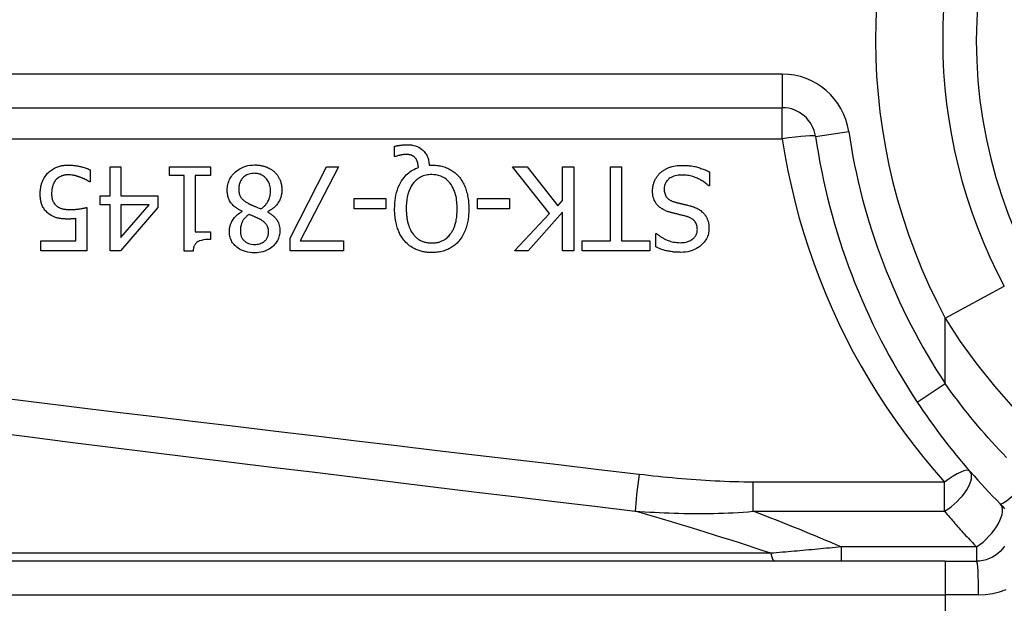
# Model space of a CAD drawing. Header units: inches. Extents: x 2.3 to 72.2, y 3.3 to 39.4.
# Tile 9 of 76: x 2.834 to 3.411, y 11.485 to 11.827. Entities that reach past the tile are written whole.
import ezdxf

# ---------------------------------------------------------------- set-up
doc = ezdxf.new("R2010")
doc.units = ezdxf.units.IN
doc.header["$MEASUREMENT"] = 0
doc.layers.add('Visible Edges(ANSI)', color=7, linetype='Continuous', lineweight=25)
doc.layers.add('Visible Tangent Edges(ANSI)', color=7, linetype='Continuous', lineweight=25)

msp = doc.modelspace()

# ---------------------------------------------------------------- linework, layer by layer
at = {"layer": 'Visible Edges(ANSI)'}
for p, q in [((2.62896, 11.77576), (3.28094, 11.77576)), ((3.05341, 11.74719), (3.05341, 11.75313)), ((3.05428, 11.74719), (3.05341, 11.74719)), ((2.88663, 11.74108), (2.89297, 11.74108)), ((2.88663, 11.72417), (2.88663, 11.74108)), ((2.89297, 11.74108), (2.89297, 11.72417)), ((2.92148, 11.73606), (2.92148, 11.74108)), ((2.92148, 11.74108), (2.94549, 11.74108)), ((2.94549, 11.74108), (2.94549, 11.73606)), ((2.99231, 11.69925), (3.01361, 11.74108)), ((3.02062, 11.74108), (2.99813, 11.69765)), ((3.01361, 11.74108), (3.02062, 11.74108)), ((3.07382, 11.74212), (3.07534, 11.74212)), ((3.14433, 11.71385), (3.12276, 11.74108)), ((3.12276, 11.74108), (3.13125, 11.74108)), ((3.13125, 11.74108), (3.14924, 11.71819)), ((3.15211, 11.74108), (3.15865, 11.74108)), ((3.15211, 11.72142), (3.15211, 11.74108)), ((3.15865, 11.74108), (3.15865, 11.69187)), ((3.18015, 11.69769), (3.18015, 11.74108)), ((3.18015, 11.74108), (3.18669, 11.74108)), ((3.18669, 11.74108), (3.18669, 11.69769)), ((2.87498, 11.73933), (2.87498, 11.73235)), ((2.93021, 11.73606), (2.92148, 11.73606)), ((2.93021, 11.69171), (2.93021, 11.73606)), ((2.93656, 11.73606), (2.93656, 11.70308)), ((2.94549, 11.73606), (2.93656, 11.73606)), ((3.23829, 11.73813), (3.23829, 11.72992)), ((2.87498, 11.73235), (2.8745, 11.73235)), ((3.23829, 11.72992), (3.23781, 11.72992)), ((2.88076, 11.71887), (2.88076, 11.72417)), ((2.88076, 11.72417), (2.88663, 11.72417)), ((2.89297, 11.72417), (2.9147, 11.72417)), ((2.9147, 11.72417), (2.9147, 11.71724)), ((2.88663, 11.71887), (2.88076, 11.71887)), ((2.88663, 11.69187), (2.88663, 11.71887)), ((2.89297, 11.71887), (2.89297, 11.69965)), ((2.89297, 11.69965), (2.90952, 11.71887)), ((2.90952, 11.71887), (2.89297, 11.71887)), ((3.02976, 11.71656), (3.02976, 11.72254)), ((3.02976, 11.72254), (3.04838, 11.72254)), ((3.04838, 11.72254), (3.04838, 11.71656)), ((3.10222, 11.71656), (3.10222, 11.72254)), ((3.10222, 11.72254), (3.12084, 11.72254)), ((3.12084, 11.72254), (3.12084, 11.71656)), ((3.14924, 11.71819), (3.15211, 11.72142)), ((2.87295, 11.71724), (2.87295, 11.69187)), ((2.9147, 11.71724), (2.89269, 11.69187)), ((2.96411, 11.71488), (2.96411, 11.71508)), ((2.97911, 11.7148), (2.97911, 11.7146)), ((3.04838, 11.71656), (3.02976, 11.71656)), ((3.12084, 11.71656), (3.10222, 11.71656)), ((3.12395, 11.69187), (3.14433, 11.71385)), ((3.15211, 11.71448), (3.13193, 11.69187)), ((3.15211, 11.69187), (3.15211, 11.71448)), ((2.86661, 11.69765), (2.86661, 11.71077)), ((2.93656, 11.70308), (2.94549, 11.70308)), ((2.94549, 11.70308), (2.94549, 11.69857)), ((3.20675, 11.69418), (3.20675, 11.702)), ((3.20675, 11.702), (3.20723, 11.702)), ((2.84595, 11.69187), (2.84595, 11.69765)), ((2.84595, 11.69765), (2.86661, 11.69765)), ((2.99231, 11.69187), (2.99231, 11.69925)), ((2.99813, 11.69765), (3.02354, 11.69765)), ((3.02354, 11.69765), (3.02354, 11.69187)), ((3.16364, 11.69187), (3.16364, 11.69769)), ((3.16364, 11.69769), (3.18015, 11.69769)), ((3.18669, 11.69769), (3.2032, 11.69769)), ((3.2032, 11.69769), (3.2032, 11.69187)), ((2.87295, 11.69187), (2.84595, 11.69187)), ((2.89269, 11.69187), (2.88663, 11.69187)), ((2.93532, 11.69171), (2.93021, 11.69171)), ((3.02354, 11.69187), (2.99231, 11.69187)), ((3.13193, 11.69187), (3.12395, 11.69187)), ((3.15865, 11.69187), (3.15211, 11.69187)), ((3.2032, 11.69187), (3.16364, 11.69187)), ((3.37645, 11.51), (2.72738, 11.51)), ((3.37645, 11.51), (3.39488, 11.51))]:
    msp.add_line(p, q, dxfattribs=at)
at = {"layer": 'Visible Edges(ANSI)', "flags": 128}
for points in [[(3.05341, 11.75313), (3.0538, 11.75322), (3.0542, 11.75331), (3.05458, 11.75339), (3.05496, 11.75346), (3.05533, 11.75353), (3.05569, 11.75359), (3.05604, 11.75365), (3.05637, 11.7537), (3.0567, 11.75375), (3.05701, 11.75379), (3.0573, 11.75382), (3.05759, 11.75386), (3.05788, 11.75389), (3.05817, 11.75391), (3.05845, 11.75394), (3.05874, 11.75396), (3.05903, 11.75398), (3.05932, 11.754), (3.05961, 11.75401), (3.0599, 11.75402), (3.06019, 11.75403), (3.06048, 11.75404), (3.06077, 11.75404), (3.06106, 11.75404)], [(3.06106, 11.75404), (3.06223, 11.75401), (3.06339, 11.7539), (3.06454, 11.7537), (3.06566, 11.75341), (3.06676, 11.75302), (3.06776, 11.75255), (3.06863, 11.75204), (3.06937, 11.75152), (3.06999, 11.75101), (3.0705, 11.75053), (3.07095, 11.75005), (3.07137, 11.74954), (3.07175, 11.74901), (3.07209, 11.74845), (3.07241, 11.74788), (3.07269, 11.74728), (3.07294, 11.74666), (3.07315, 11.74604), (3.07333, 11.7454), (3.07349, 11.74475), (3.07361, 11.7441), (3.07371, 11.74344), (3.07378, 11.74278), (3.07382, 11.74212)], [(3.05999, 11.74834), (3.05982, 11.74834), (3.05965, 11.74834), (3.05948, 11.74833), (3.05931, 11.74832), (3.05913, 11.7483), (3.05896, 11.74829), (3.05879, 11.74827), (3.05861, 11.74825), (3.05844, 11.74822), (3.05827, 11.7482), (3.05809, 11.74817), (3.05792, 11.74814), (3.05775, 11.74811), (3.05758, 11.74807), (3.05741, 11.74804), (3.05724, 11.74801), (3.05708, 11.74797), (3.05691, 11.74793), (3.05669, 11.74788), (3.05632, 11.74779), (3.05583, 11.74767), (3.05529, 11.74752), (3.05476, 11.74736), (3.05428, 11.74719)], [(3.06565, 11.74635), (3.06549, 11.74652), (3.06533, 11.74668), (3.06517, 11.74684), (3.06499, 11.74698), (3.06481, 11.74712), (3.06463, 11.74726), (3.06444, 11.74738), (3.06425, 11.7475), (3.06404, 11.74761), (3.06384, 11.74771), (3.06362, 11.7478), (3.0634, 11.74789), (3.06317, 11.74797), (3.06293, 11.74804), (3.06267, 11.7481), (3.06239, 11.74816), (3.0621, 11.7482), (3.0618, 11.74824), (3.0615, 11.74828), (3.0612, 11.7483), (3.06089, 11.74832), (3.06059, 11.74833), (3.06028, 11.74834), (3.05999, 11.74834)], [(2.85002, 11.7373), (2.85053, 11.73782), (2.85108, 11.73832), (2.85164, 11.73878), (2.85223, 11.73922), (2.85284, 11.73962), (2.85348, 11.74), (2.85413, 11.74034), (2.85479, 11.74066), (2.85543, 11.74092), (2.85602, 11.74115), (2.85659, 11.74133), (2.8571, 11.74149), (2.85758, 11.74161), (2.858, 11.74171), (2.85841, 11.74179), (2.85881, 11.74186), (2.85922, 11.74192), (2.85963, 11.74198), (2.86004, 11.74202), (2.86045, 11.74206), (2.86086, 11.74209), (2.86127, 11.74211), (2.86169, 11.74212), (2.8621, 11.74212)], [(2.8621, 11.74212), (2.86262, 11.74212), (2.86315, 11.7421), (2.86367, 11.74208), (2.86419, 11.74205), (2.86471, 11.74201), (2.86523, 11.74196), (2.86574, 11.74191), (2.86626, 11.74184), (2.86678, 11.74177), (2.86729, 11.74169), (2.8678, 11.7416), (2.86832, 11.7415), (2.86883, 11.74139), (2.86934, 11.74127), (2.86987, 11.74114), (2.87042, 11.741), (2.87097, 11.74085), (2.87154, 11.74068), (2.87211, 11.74049), (2.87268, 11.7403), (2.87326, 11.74008), (2.87384, 11.73985), (2.87441, 11.7396), (2.87498, 11.73933)], [(2.95538, 11.72736), (2.9554, 11.72823), (2.95547, 11.72909), (2.95558, 11.72993), (2.95575, 11.73077), (2.95596, 11.7316), (2.95623, 11.73242), (2.95655, 11.73322), (2.95693, 11.734), (2.95735, 11.73475), (2.95781, 11.73547), (2.95832, 11.73616), (2.95888, 11.73682), (2.95947, 11.73745), (2.96014, 11.7381), (2.96091, 11.73875), (2.96179, 11.7394), (2.96277, 11.74002), (2.96385, 11.7406), (2.96504, 11.7411), (2.96627, 11.74151), (2.96753, 11.74182), (2.96882, 11.74204), (2.97011, 11.74216), (2.97141, 11.7422)], [(2.97141, 11.7422), (2.97185, 11.7422), (2.97229, 11.74218), (2.97273, 11.74216), (2.97317, 11.74213), (2.9736, 11.7421), (2.97404, 11.74205), (2.97447, 11.74199), (2.9749, 11.74193), (2.97534, 11.74185), (2.97576, 11.74177), (2.97619, 11.74167), (2.97661, 11.74157), (2.97704, 11.74145), (2.97746, 11.74132), (2.97787, 11.74118), (2.9783, 11.74103), (2.97879, 11.74083), (2.97936, 11.74058), (2.97998, 11.74028), (2.98065, 11.73991), (2.98133, 11.73948), (2.98199, 11.73902), (2.98262, 11.73851), (2.98322, 11.73797)], [(3.06752, 11.74072), (3.0675, 11.74093), (3.06748, 11.74114), (3.06746, 11.74134), (3.06743, 11.74155), (3.0674, 11.74175), (3.06737, 11.74196), (3.06734, 11.74216), (3.0673, 11.74237), (3.06726, 11.74257), (3.06722, 11.74278), (3.06718, 11.74298), (3.06713, 11.74318), (3.06708, 11.74338), (3.06702, 11.74358), (3.06696, 11.74378), (3.0669, 11.74398), (3.06683, 11.74419), (3.06674, 11.74445), (3.06662, 11.74474), (3.06648, 11.74507), (3.06631, 11.7454), (3.06611, 11.74573), (3.06589, 11.74605), (3.06565, 11.74635)], [(3.07534, 11.74212), (3.07608, 11.74211), (3.07683, 11.74208), (3.07756, 11.74203), (3.0783, 11.74196), (3.07903, 11.74187), (3.07976, 11.74175), (3.08048, 11.74162), (3.0812, 11.74146), (3.08192, 11.74127), (3.08262, 11.74106), (3.08332, 11.74082), (3.08402, 11.74056), (3.0847, 11.74027), (3.08537, 11.73995), (3.08603, 11.73961), (3.08668, 11.73924), (3.08731, 11.73884), (3.08792, 11.73842), (3.08852, 11.73798), (3.0891, 11.73751), (3.08966, 11.73702), (3.0902, 11.73651), (3.09071, 11.73597), (3.09121, 11.73542)], [(3.2093, 11.73749), (3.2096, 11.73776), (3.2099, 11.73802), (3.21021, 11.73827), (3.21053, 11.73852), (3.21085, 11.73875), (3.21117, 11.73898), (3.2115, 11.7392), (3.21183, 11.73941), (3.21217, 11.73962), (3.21252, 11.73981), (3.21287, 11.74), (3.21322, 11.74018), (3.21358, 11.74035), (3.21394, 11.74052), (3.21431, 11.74067), (3.21469, 11.74082), (3.21513, 11.74098), (3.2157, 11.74117), (3.2164, 11.74136), (3.21724, 11.74154), (3.21822, 11.74171), (3.21936, 11.74184), (3.22067, 11.74193), (3.22214, 11.74196)], [(3.22214, 11.74196), (3.22283, 11.74196), (3.22353, 11.74194), (3.22424, 11.74192), (3.22494, 11.74188), (3.22565, 11.74183), (3.22637, 11.74176), (3.22707, 11.74168), (3.22778, 11.74159), (3.22848, 11.74148), (3.22918, 11.74135), (3.22987, 11.7412), (3.23055, 11.74104), (3.23121, 11.74085), (3.23187, 11.74065), (3.23253, 11.74044), (3.23319, 11.74022), (3.23384, 11.73999), (3.23448, 11.73975), (3.23513, 11.73951), (3.23577, 11.73925), (3.23641, 11.73899), (3.23704, 11.73871), (3.23767, 11.73843), (3.23829, 11.73813)], [(2.84567, 11.72545), (2.84567, 11.72594), (2.84569, 11.72643), (2.84572, 11.72691), (2.84576, 11.7274), (2.84581, 11.72788), (2.84587, 11.72836), (2.84595, 11.72884), (2.84604, 11.72932), (2.84614, 11.72979), (2.84625, 11.73026), (2.84638, 11.73073), (2.84652, 11.7312), (2.84667, 11.73166), (2.84684, 11.73212), (2.84703, 11.7326), (2.84724, 11.73309), (2.84748, 11.73359), (2.84774, 11.73411), (2.84804, 11.73463), (2.84836, 11.73516), (2.84872, 11.7357), (2.84912, 11.73623), (2.84955, 11.73677), (2.85002, 11.7373)], [(2.86198, 11.73642), (2.86174, 11.73642), (2.8615, 11.73641), (2.86126, 11.73639), (2.86102, 11.73638), (2.86078, 11.73635), (2.86055, 11.73632), (2.86031, 11.73629), (2.86008, 11.73625), (2.85984, 11.7362), (2.85961, 11.73615), (2.85938, 11.7361), (2.85915, 11.73604), (2.85892, 11.73597), (2.85869, 11.7359), (2.85846, 11.73583), (2.85823, 11.73575), (2.858, 11.73566), (2.85768, 11.73552), (2.85727, 11.73532), (2.8568, 11.73506), (2.85629, 11.73472), (2.85579, 11.73432), (2.85532, 11.73389), (2.85488, 11.73343)], [(2.8692, 11.73498), (2.869, 11.73505), (2.86879, 11.73512), (2.86859, 11.73519), (2.86838, 11.73526), (2.86817, 11.73532), (2.86797, 11.73539), (2.86776, 11.73545), (2.86755, 11.73552), (2.86734, 11.73558), (2.86713, 11.73564), (2.86692, 11.7357), (2.86671, 11.73576), (2.8665, 11.73582), (2.86629, 11.73587), (2.86609, 11.73593), (2.86588, 11.73598), (2.86567, 11.73603), (2.86543, 11.73608), (2.8651, 11.73615), (2.86467, 11.73623), (2.86414, 11.7363), (2.86352, 11.73636), (2.8628, 11.7364), (2.86198, 11.73642)], [(2.8745, 11.73235), (2.87439, 11.73243), (2.87428, 11.73251), (2.87415, 11.73259), (2.87401, 11.73268), (2.87387, 11.73278), (2.87371, 11.73287), (2.87354, 11.73297), (2.87337, 11.73308), (2.87318, 11.73318), (2.87298, 11.73329), (2.87278, 11.7334), (2.87256, 11.73351), (2.87234, 11.73363), (2.8721, 11.73375), (2.87185, 11.73386), (2.8716, 11.73398), (2.87133, 11.73411), (2.87106, 11.73423), (2.87077, 11.73435), (2.87048, 11.73448), (2.87017, 11.7346), (2.86986, 11.73473), (2.86953, 11.73486), (2.8692, 11.73498)], [(2.97133, 11.7373), (2.97055, 11.73727), (2.96977, 11.7372), (2.96901, 11.73707), (2.96825, 11.73689), (2.96751, 11.73664), (2.96681, 11.73634), (2.96619, 11.73599), (2.96564, 11.73563), (2.96515, 11.73524), (2.96473, 11.73486), (2.96435, 11.73447), (2.96401, 11.73406), (2.9637, 11.73363), (2.96341, 11.73318), (2.96316, 11.73271), (2.96293, 11.73222), (2.96274, 11.73172), (2.96257, 11.7312), (2.96244, 11.73068), (2.96233, 11.73015), (2.96226, 11.72962), (2.9622, 11.72908), (2.96217, 11.72854), (2.96216, 11.728)], [(2.98078, 11.72701), (2.98076, 11.72779), (2.98069, 11.72858), (2.98058, 11.72935), (2.98041, 11.73011), (2.98019, 11.73086), (2.97991, 11.7316), (2.97958, 11.73229), (2.97922, 11.73292), (2.97883, 11.73349), (2.97843, 11.734), (2.97802, 11.73446), (2.97761, 11.73488), (2.97718, 11.73526), (2.97673, 11.73561), (2.97625, 11.73593), (2.97576, 11.73622), (2.97525, 11.73648), (2.97471, 11.73671), (2.97417, 11.73689), (2.97362, 11.73704), (2.97305, 11.73715), (2.97249, 11.73723), (2.97191, 11.73728), (2.97133, 11.7373)], [(2.98322, 11.73797), (2.98351, 11.73768), (2.9838, 11.73738), (2.98407, 11.73707), (2.98433, 11.73676), (2.98459, 11.73644), (2.98483, 11.73611), (2.98506, 11.73577), (2.98528, 11.73543), (2.98549, 11.73508), (2.98569, 11.73472), (2.98588, 11.73435), (2.98606, 11.73398), (2.98623, 11.7336), (2.9864, 11.73319), (2.98656, 11.73275), (2.98673, 11.73226), (2.98688, 11.73174), (2.98702, 11.73117), (2.98715, 11.73058), (2.98726, 11.72996), (2.98734, 11.72935), (2.9874, 11.72873), (2.98743, 11.72811), (2.98744, 11.72748)], [(3.05357, 11.71652), (3.05359, 11.71812), (3.05368, 11.71973), (3.05383, 11.72134), (3.05404, 11.72294), (3.05434, 11.72453), (3.05471, 11.7261), (3.05517, 11.72764), (3.05572, 11.72914), (3.05634, 11.73054), (3.057, 11.7318), (3.05768, 11.73294), (3.05837, 11.73396), (3.05907, 11.73486), (3.05975, 11.73564), (3.06041, 11.73634), (3.06109, 11.73698), (3.0618, 11.73759), (3.06254, 11.73816), (3.06331, 11.73869), (3.06411, 11.73919), (3.06493, 11.73963), (3.06578, 11.74004), (3.06664, 11.7404), (3.06752, 11.74072)], [(3.0753, 11.73654), (3.07446, 11.73652), (3.07362, 11.73646), (3.0728, 11.73635), (3.07198, 11.7362), (3.07117, 11.73599), (3.07037, 11.73574), (3.06959, 11.73543), (3.06883, 11.73508), (3.06811, 11.73467), (3.06741, 11.73422), (3.06675, 11.73373), (3.06611, 11.73319), (3.0655, 11.73259), (3.06482, 11.73185), (3.06408, 11.73091), (3.06332, 11.72974), (3.06258, 11.72833), (3.06192, 11.72674), (3.0614, 11.72509), (3.061, 11.72341), (3.06072, 11.7217), (3.06053, 11.71998), (3.06042, 11.71825), (3.06038, 11.71652)], [(3.09026, 11.71652), (3.09024, 11.71753), (3.09021, 11.71856), (3.09014, 11.71959), (3.09005, 11.72062), (3.08993, 11.72165), (3.08977, 11.72267), (3.08957, 11.72369), (3.08934, 11.72469), (3.08907, 11.72568), (3.08875, 11.72664), (3.08837, 11.72762), (3.08791, 11.72863), (3.08735, 11.72966), (3.08669, 11.7307), (3.08591, 11.73172), (3.08501, 11.73271), (3.08402, 11.7336), (3.08296, 11.73439), (3.08181, 11.73506), (3.08058, 11.73561), (3.0793, 11.73603), (3.07799, 11.73632), (3.07665, 11.73648), (3.0753, 11.73654)], [(3.09121, 11.73542), (3.09171, 11.73482), (3.09218, 11.73421), (3.09262, 11.73358), (3.09304, 11.73294), (3.09343, 11.73228), (3.0938, 11.7316), (3.09415, 11.73092), (3.09448, 11.73022), (3.09478, 11.72951), (3.09507, 11.72879), (3.09533, 11.72806), (3.09558, 11.7273), (3.09581, 11.72653), (3.09602, 11.72573), (3.09622, 11.72492), (3.09639, 11.72408), (3.09655, 11.72322), (3.09669, 11.72233), (3.0968, 11.72143), (3.0969, 11.72049), (3.09698, 11.71954), (3.09703, 11.71856), (3.09706, 11.71755), (3.09708, 11.71652)], [(3.20483, 11.72705), (3.20484, 11.72754), (3.20487, 11.72802), (3.20491, 11.72851), (3.20497, 11.72899), (3.20504, 11.72947), (3.20513, 11.72994), (3.20524, 11.73041), (3.20536, 11.73088), (3.2055, 11.73135), (3.20565, 11.73181), (3.20582, 11.73227), (3.206, 11.73273), (3.2062, 11.73318), (3.20641, 11.73362), (3.20663, 11.73405), (3.20687, 11.73447), (3.20712, 11.73488), (3.20739, 11.73529), (3.20768, 11.73569), (3.20797, 11.73607), (3.20828, 11.73645), (3.20861, 11.73681), (3.20895, 11.73716), (3.2093, 11.73749)], [(3.22262, 11.7363), (3.22173, 11.73628), (3.22082, 11.73623), (3.21992, 11.73614), (3.21902, 11.736), (3.21814, 11.73581), (3.21728, 11.73556), (3.21648, 11.73526), (3.21578, 11.73493), (3.21518, 11.73459), (3.21467, 11.73424), (3.21423, 11.73389), (3.21386, 11.73354), (3.21351, 11.73318), (3.21319, 11.7328), (3.21289, 11.73239), (3.21262, 11.73197), (3.21239, 11.73152), (3.21219, 11.73106), (3.21202, 11.73058), (3.21188, 11.73009), (3.21178, 11.7296), (3.21171, 11.72909), (3.21167, 11.72859), (3.21165, 11.72808)], [(3.23781, 11.72992), (3.23734, 11.73035), (3.23686, 11.73077), (3.23637, 11.73117), (3.23587, 11.73156), (3.23536, 11.73193), (3.23485, 11.73229), (3.23432, 11.73264), (3.23378, 11.73297), (3.23324, 11.73329), (3.23269, 11.7336), (3.23212, 11.73389), (3.23155, 11.73416), (3.23097, 11.73442), (3.23038, 11.73467), (3.22975, 11.73491), (3.22909, 11.73515), (3.22839, 11.73538), (3.22765, 11.73559), (3.22688, 11.73579), (3.22608, 11.73596), (3.22526, 11.7361), (3.2244, 11.73621), (3.22352, 11.73627), (3.22262, 11.7363)], [(2.85488, 11.73343), (2.85471, 11.73322), (2.85455, 11.73301), (2.85439, 11.73279), (2.85424, 11.73257), (2.8541, 11.73235), (2.85396, 11.73212), (2.85383, 11.73189), (2.8537, 11.73166), (2.85358, 11.73142), (2.85347, 11.73118), (2.85336, 11.73094), (2.85326, 11.7307), (2.85316, 11.73045), (2.85307, 11.7302), (2.85299, 11.72994), (2.85289, 11.72963), (2.8528, 11.72929), (2.85271, 11.72889), (2.85262, 11.72845), (2.85254, 11.72795), (2.85247, 11.7274), (2.85242, 11.7268), (2.85238, 11.72613), (2.85237, 11.72541)], [(2.85073, 11.71357), (2.85023, 11.71396), (2.84975, 11.71439), (2.8493, 11.71483), (2.84887, 11.71529), (2.84847, 11.71578), (2.84809, 11.71629), (2.84774, 11.71681), (2.84741, 11.71736), (2.84712, 11.71791), (2.84687, 11.71845), (2.84666, 11.71897), (2.84648, 11.71948), (2.84632, 11.71999), (2.84619, 11.72048), (2.84608, 11.72097), (2.84599, 11.72146), (2.84591, 11.72195), (2.84584, 11.72245), (2.84578, 11.72295), (2.84574, 11.72345), (2.84571, 11.72395), (2.84569, 11.72445), (2.84567, 11.72495), (2.84567, 11.72545)], [(2.85237, 11.72541), (2.85237, 11.72513), (2.85238, 11.72486), (2.85239, 11.72458), (2.8524, 11.72431), (2.85242, 11.72403), (2.85245, 11.72376), (2.85248, 11.72349), (2.85251, 11.72323), (2.85256, 11.72296), (2.8526, 11.7227), (2.85266, 11.72245), (2.85272, 11.7222), (2.85279, 11.72195), (2.85286, 11.7217), (2.85294, 11.72147), (2.85303, 11.72123), (2.85314, 11.72099), (2.85328, 11.72068), (2.85348, 11.72031), (2.85373, 11.71991), (2.85403, 11.71948), (2.85438, 11.71906), (2.85475, 11.71867), (2.85516, 11.71831)], [(2.96411, 11.71508), (2.96342, 11.71542), (2.96273, 11.71577), (2.96205, 11.71615), (2.96139, 11.71656), (2.96075, 11.71699), (2.96012, 11.71745), (2.95952, 11.71794), (2.95895, 11.71845), (2.95841, 11.71899), (2.95791, 11.71955), (2.95748, 11.7201), (2.95711, 11.72064), (2.95679, 11.72118), (2.95651, 11.72172), (2.95627, 11.72226), (2.95607, 11.72281), (2.9559, 11.72336), (2.95575, 11.72392), (2.95563, 11.72448), (2.95554, 11.72505), (2.95547, 11.72563), (2.95542, 11.72621), (2.95539, 11.72679), (2.95538, 11.72736)], [(2.96216, 11.728), (2.96217, 11.72747), (2.9622, 11.72694), (2.96225, 11.72641), (2.96233, 11.72587), (2.96244, 11.72535), (2.96258, 11.72484), (2.96276, 11.72434), (2.96295, 11.72388), (2.96317, 11.72348), (2.9634, 11.72311), (2.96365, 11.72278), (2.9639, 11.72248), (2.96416, 11.72221), (2.96444, 11.72194), (2.96474, 11.72167), (2.96505, 11.72141), (2.96538, 11.72116), (2.96572, 11.72091), (2.96607, 11.72067), (2.96643, 11.72043), (2.9668, 11.7202), (2.96718, 11.71998), (2.96756, 11.71976), (2.96794, 11.71955)], [(2.97516, 11.71648), (2.97552, 11.71672), (2.97586, 11.71697), (2.9762, 11.71724), (2.97653, 11.71751), (2.97685, 11.71779), (2.97716, 11.71808), (2.97746, 11.71838), (2.97774, 11.71869), (2.97802, 11.71902), (2.97829, 11.71935), (2.97854, 11.71969), (2.97879, 11.72005), (2.97903, 11.72043), (2.97928, 11.72086), (2.97953, 11.72133), (2.97977, 11.72184), (2.97999, 11.7224), (2.9802, 11.72301), (2.98039, 11.72366), (2.98053, 11.72432), (2.98065, 11.72498), (2.98072, 11.72565), (2.98077, 11.72633), (2.98078, 11.72701)], [(2.98744, 11.72748), (2.98743, 11.72695), (2.9874, 11.72641), (2.98735, 11.72589), (2.98729, 11.72536), (2.9872, 11.72484), (2.98708, 11.72432), (2.98695, 11.72381), (2.9868, 11.7233), (2.98663, 11.7228), (2.98643, 11.7223), (2.98621, 11.72179), (2.98595, 11.72125), (2.98564, 11.72069), (2.98529, 11.72011), (2.98488, 11.71951), (2.98442, 11.71891), (2.9839, 11.7183), (2.98331, 11.7177), (2.98268, 11.71712), (2.98202, 11.71659), (2.98133, 11.71609), (2.98061, 11.71562), (2.97987, 11.7152), (2.97911, 11.7148)], [(3.2146, 11.71464), (3.21408, 11.71481), (3.21355, 11.71499), (3.21303, 11.71519), (3.21252, 11.7154), (3.21201, 11.71562), (3.21151, 11.71586), (3.21102, 11.71612), (3.21054, 11.7164), (3.21007, 11.71669), (3.20961, 11.717), (3.20917, 11.71733), (3.20872, 11.7177), (3.20823, 11.71814), (3.20773, 11.71867), (3.20723, 11.71927), (3.20674, 11.71997), (3.20628, 11.72075), (3.20587, 11.72159), (3.20554, 11.72246), (3.20527, 11.72335), (3.20507, 11.72426), (3.20494, 11.72518), (3.20486, 11.72611), (3.20483, 11.72705)], [(3.21165, 11.72808), (3.21167, 11.72747), (3.21172, 11.72685), (3.21181, 11.72624), (3.21195, 11.72564), (3.21214, 11.72505), (3.21237, 11.72449), (3.21263, 11.724), (3.2129, 11.72358), (3.21317, 11.72322), (3.21343, 11.72292), (3.21368, 11.72267), (3.21394, 11.72243), (3.21422, 11.72221), (3.2145, 11.72201), (3.21479, 11.72181), (3.2151, 11.72163), (3.21541, 11.72146), (3.21572, 11.7213), (3.21604, 11.72115), (3.21637, 11.72101), (3.2167, 11.72088), (3.21704, 11.72076), (3.21738, 11.72065), (3.21771, 11.72055)], [(2.85516, 11.71831), (2.85541, 11.7181), (2.85567, 11.7179), (2.85594, 11.71771), (2.85622, 11.71754), (2.8565, 11.71737), (2.85679, 11.71722), (2.85709, 11.71708), (2.85739, 11.71696), (2.8577, 11.71684), (2.85802, 11.71673), (2.85835, 11.71663), (2.85869, 11.71654), (2.85904, 11.71645), (2.8594, 11.71638), (2.85976, 11.71631), (2.86013, 11.71625), (2.8605, 11.7162), (2.86088, 11.71616), (2.86127, 11.71612), (2.86165, 11.71609), (2.86204, 11.71607), (2.86243, 11.71605), (2.86282, 11.71604), (2.86322, 11.71604)], [(2.96794, 11.71955), (2.9681, 11.71946), (2.96826, 11.71937), (2.96842, 11.71929), (2.96859, 11.7192), (2.96877, 11.71912), (2.96895, 11.71903), (2.96915, 11.71894), (2.96935, 11.71885), (2.96957, 11.71875), (2.9698, 11.71865), (2.97005, 11.71855), (2.97031, 11.71844), (2.97059, 11.71833), (2.97089, 11.7182), (2.97121, 11.71807), (2.97155, 11.71794), (2.97191, 11.71779), (2.97229, 11.71764), (2.9727, 11.71747), (2.97313, 11.7173), (2.9736, 11.71711), (2.97409, 11.71691), (2.97461, 11.7167), (2.97516, 11.71648)], [(3.21771, 11.72055), (3.21808, 11.72044), (3.21843, 11.72035), (3.21876, 11.72026), (3.21907, 11.72017), (3.21937, 11.7201), (3.21966, 11.72002), (3.21994, 11.71995), (3.22022, 11.71988), (3.2205, 11.71981), (3.22078, 11.71974), (3.22107, 11.71967), (3.22136, 11.7196), (3.22167, 11.71953), (3.22199, 11.71945), (3.22232, 11.71937), (3.22268, 11.71928), (3.22306, 11.71919), (3.22346, 11.71909), (3.2239, 11.71899), (3.22436, 11.71887), (3.22487, 11.71875), (3.2254, 11.71861), (3.22598, 11.71847), (3.22661, 11.71831)], [(3.22661, 11.71831), (3.2269, 11.71823), (3.22718, 11.71815), (3.22747, 11.71807), (3.22776, 11.71798), (3.22804, 11.71789), (3.22833, 11.7178), (3.22861, 11.7177), (3.22889, 11.7176), (3.22917, 11.71749), (3.22945, 11.71739), (3.22973, 11.71727), (3.23001, 11.71716), (3.23028, 11.71704), (3.23055, 11.71692), (3.23082, 11.71679), (3.23109, 11.71666), (3.23138, 11.71651), (3.23173, 11.71632), (3.23213, 11.71608), (3.23259, 11.71579), (3.23309, 11.71543), (3.23362, 11.71501), (3.23418, 11.71453), (3.23474, 11.71396)], [(2.86214, 11.7105), (2.86178, 11.7105), (2.86142, 11.7105), (2.86106, 11.71051), (2.86069, 11.71052), (2.86032, 11.71053), (2.85995, 11.71055), (2.85958, 11.71057), (2.8592, 11.7106), (2.85883, 11.71063), (2.85846, 11.71067), (2.85809, 11.71071), (2.85772, 11.71076), (2.85735, 11.71081), (2.85699, 11.71086), (2.85663, 11.71093), (2.85627, 11.711), (2.85592, 11.71107), (2.85554, 11.71116), (2.855, 11.71131), (2.85428, 11.71156), (2.85342, 11.71192), (2.85249, 11.7124), (2.85159, 11.71295), (2.85073, 11.71357)], [(2.86322, 11.71604), (2.86366, 11.71604), (2.8641, 11.71605), (2.86454, 11.71606), (2.86498, 11.71608), (2.86542, 11.71611), (2.86585, 11.71614), (2.86629, 11.71617), (2.86673, 11.71622), (2.86717, 11.71626), (2.86761, 11.71632), (2.86806, 11.71637), (2.86851, 11.71644), (2.86896, 11.7165), (2.8694, 11.71657), (2.86983, 11.71664), (2.87026, 11.71671), (2.87067, 11.71679), (2.87106, 11.71686), (2.87144, 11.71693), (2.87179, 11.717), (2.87212, 11.71706), (2.87243, 11.71713), (2.8727, 11.71718), (2.87295, 11.71724)], [(2.95662, 11.70328), (2.95662, 11.70373), (2.95665, 11.70418), (2.9567, 11.70462), (2.95676, 11.70507), (2.95684, 11.70551), (2.95693, 11.70594), (2.95704, 11.70638), (2.95717, 11.70681), (2.95732, 11.70724), (2.95748, 11.70766), (2.95766, 11.7081), (2.95789, 11.70859), (2.95815, 11.70912), (2.95847, 11.70969), (2.95883, 11.71027), (2.95925, 11.71086), (2.95972, 11.71146), (2.96026, 11.71206), (2.96083, 11.71262), (2.96143, 11.71315), (2.96206, 11.71363), (2.96272, 11.71408), (2.9634, 11.7145), (2.96411, 11.71488)], [(2.96798, 11.71321), (2.96776, 11.71303), (2.96753, 11.71285), (2.96731, 11.71267), (2.96709, 11.71248), (2.96687, 11.71229), (2.96665, 11.71209), (2.96644, 11.71189), (2.96623, 11.71169), (2.96603, 11.71148), (2.96583, 11.71127), (2.96563, 11.71105), (2.96545, 11.71083), (2.96526, 11.7106), (2.96509, 11.71037), (2.96492, 11.71014), (2.96476, 11.7099), (2.96461, 11.70966), (2.96439, 11.70929), (2.9641, 11.7087), (2.96379, 11.7079), (2.96349, 11.7069), (2.96325, 11.70573), (2.96312, 11.70455), (2.96308, 11.70336)], [(2.97492, 11.71014), (2.97478, 11.71021), (2.97462, 11.7103), (2.97444, 11.7104), (2.97424, 11.7105), (2.97403, 11.71061), (2.97379, 11.71073), (2.97355, 11.71086), (2.97328, 11.71099), (2.97301, 11.71112), (2.97272, 11.71126), (2.97242, 11.7114), (2.97211, 11.71155), (2.97179, 11.71169), (2.97146, 11.71184), (2.97113, 11.71199), (2.97079, 11.71214), (2.97044, 11.71228), (2.9701, 11.71243), (2.96974, 11.71257), (2.96939, 11.7127), (2.96904, 11.71284), (2.96868, 11.71297), (2.96833, 11.71309), (2.96798, 11.71321)], [(2.97911, 11.7146), (2.97952, 11.71436), (2.97993, 11.7141), (2.98034, 11.71384), (2.98075, 11.71356), (2.98114, 11.71328), (2.98154, 11.71298), (2.98192, 11.71268), (2.9823, 11.71237), (2.98266, 11.71204), (2.98301, 11.71171), (2.98335, 11.71136), (2.98368, 11.71101), (2.98399, 11.71064), (2.98429, 11.71026), (2.98459, 11.70983), (2.98489, 11.70935), (2.98518, 11.70881), (2.98546, 11.70819), (2.9857, 11.70751), (2.98591, 11.70677), (2.98606, 11.70601), (2.98617, 11.70525), (2.98623, 11.70448), (2.98625, 11.70372)], [(3.05947, 11.69753), (3.05901, 11.69809), (3.05857, 11.69866), (3.05815, 11.69925), (3.05776, 11.69985), (3.05738, 11.70046), (3.05703, 11.70108), (3.05669, 11.70172), (3.05638, 11.70236), (3.05608, 11.70302), (3.0558, 11.70368), (3.05554, 11.70436), (3.05529, 11.70506), (3.05505, 11.70579), (3.05482, 11.70656), (3.05461, 11.70737), (3.05441, 11.70822), (3.05422, 11.7091), (3.05406, 11.71003), (3.05392, 11.71099), (3.05379, 11.71201), (3.0537, 11.71306), (3.05363, 11.71417), (3.05358, 11.71532), (3.05357, 11.71652)], [(3.06038, 11.71652), (3.06039, 11.71597), (3.0604, 11.71541), (3.06042, 11.71486), (3.06044, 11.71431), (3.06048, 11.71375), (3.06052, 11.7132), (3.06057, 11.71264), (3.06063, 11.71209), (3.0607, 11.71153), (3.06077, 11.71098), (3.06086, 11.71043), (3.06096, 11.70989), (3.06107, 11.70934), (3.06119, 11.7088), (3.06133, 11.70827), (3.06147, 11.70774), (3.06165, 11.70714), (3.06187, 11.70647), (3.06214, 11.70573), (3.06246, 11.70494), (3.06285, 11.70412), (3.0633, 11.70328), (3.06382, 11.70243), (3.06441, 11.7016)], [(3.08623, 11.7016), (3.08653, 11.702), (3.08681, 11.70242), (3.08709, 11.70284), (3.08734, 11.70327), (3.08759, 11.70371), (3.08782, 11.70416), (3.08803, 11.70461), (3.08824, 11.70507), (3.08843, 11.70554), (3.08861, 11.70601), (3.08878, 11.70648), (3.08894, 11.70697), (3.0891, 11.7075), (3.08926, 11.70807), (3.08942, 11.70869), (3.08957, 11.70935), (3.08971, 11.71006), (3.08984, 11.71083), (3.08996, 11.71164), (3.09006, 11.7125), (3.09014, 11.71342), (3.0902, 11.7144), (3.09024, 11.71543), (3.09026, 11.71652)], [(3.09708, 11.71652), (3.09707, 11.71572), (3.09705, 11.71492), (3.09701, 11.71411), (3.09697, 11.71331), (3.0969, 11.7125), (3.09682, 11.7117), (3.09672, 11.7109), (3.09661, 11.7101), (3.09647, 11.70931), (3.09632, 11.70852), (3.09614, 11.70773), (3.09594, 11.70696), (3.09573, 11.70619), (3.09549, 11.70543), (3.09522, 11.70466), (3.09492, 11.70387), (3.09459, 11.70308), (3.09422, 11.70228), (3.09381, 11.70148), (3.09337, 11.70067), (3.09289, 11.69987), (3.09236, 11.69908), (3.09179, 11.6983), (3.09117, 11.69753)], [(3.22469, 11.71205), (3.22424, 11.71217), (3.22378, 11.71229), (3.22333, 11.71241), (3.22288, 11.71252), (3.22244, 11.71263), (3.222, 11.71274), (3.22156, 11.71285), (3.22112, 11.71296), (3.22069, 11.71306), (3.22026, 11.71317), (3.21983, 11.71327), (3.21941, 11.71338), (3.21899, 11.71348), (3.21858, 11.71358), (3.21816, 11.71368), (3.21775, 11.71379), (3.21735, 11.71389), (3.21694, 11.71399), (3.21655, 11.7141), (3.21615, 11.7142), (3.21576, 11.71431), (3.21537, 11.71442), (3.21498, 11.71453), (3.2146, 11.71464)], [(3.23111, 11.70439), (3.2311, 11.70499), (3.23105, 11.70558), (3.23096, 11.70617), (3.23083, 11.70675), (3.23065, 11.70732), (3.23043, 11.70787), (3.23018, 11.70835), (3.22992, 11.70878), (3.22964, 11.70915), (3.22936, 11.70947), (3.22909, 11.70974), (3.2288, 11.71), (3.22851, 11.71025), (3.2282, 11.71048), (3.22788, 11.71069), (3.22756, 11.71089), (3.22722, 11.71108), (3.22687, 11.71125), (3.22652, 11.71142), (3.22616, 11.71157), (3.2258, 11.7117), (3.22544, 11.71183), (3.22507, 11.71195), (3.22469, 11.71205)], [(3.23474, 11.71396), (3.23494, 11.71374), (3.23514, 11.71351), (3.23533, 11.71328), (3.23551, 11.71305), (3.23568, 11.71281), (3.23585, 11.71256), (3.23601, 11.71232), (3.23616, 11.71207), (3.23631, 11.71181), (3.23645, 11.71155), (3.23659, 11.71129), (3.23672, 11.71102), (3.23684, 11.71075), (3.23696, 11.71047), (3.23707, 11.7102), (3.23719, 11.70989), (3.23731, 11.70952), (3.23744, 11.70909), (3.23756, 11.70859), (3.23768, 11.70803), (3.23778, 11.7074), (3.23786, 11.7067), (3.23791, 11.70592), (3.23793, 11.70507)], [(2.86661, 11.71077), (2.86645, 11.71075), (2.86629, 11.71073), (2.86613, 11.71072), (2.86598, 11.7107), (2.86582, 11.71068), (2.86566, 11.71066), (2.8655, 11.71065), (2.86535, 11.71063), (2.86519, 11.71062), (2.86503, 11.71061), (2.86487, 11.71059), (2.86472, 11.71058), (2.86456, 11.71057), (2.8644, 11.71056), (2.86422, 11.71055), (2.86403, 11.71054), (2.86382, 11.71053), (2.8636, 11.71053), (2.86337, 11.71052), (2.86314, 11.71051), (2.86289, 11.7105), (2.86265, 11.7105), (2.86239, 11.7105), (2.86214, 11.7105)], [(2.97963, 11.70296), (2.97962, 11.70322), (2.97961, 11.70348), (2.97959, 11.70374), (2.97957, 11.704), (2.97953, 11.70426), (2.97949, 11.70452), (2.97944, 11.70477), (2.97938, 11.70503), (2.97931, 11.70528), (2.97923, 11.70553), (2.97914, 11.70577), (2.97904, 11.70602), (2.97891, 11.7063), (2.97875, 11.70661), (2.97854, 11.70695), (2.97829, 11.70731), (2.97798, 11.70769), (2.97761, 11.7081), (2.97721, 11.70849), (2.97679, 11.70886), (2.97634, 11.70921), (2.97588, 11.70954), (2.9754, 11.70985), (2.97492, 11.71014)], [(2.97141, 11.69075), (2.97008, 11.69079), (2.96875, 11.6909), (2.96744, 11.69111), (2.96614, 11.6914), (2.96488, 11.6918), (2.96368, 11.6923), (2.96264, 11.69285), (2.96175, 11.69341), (2.961, 11.69398), (2.96038, 11.69452), (2.95986, 11.69502), (2.95938, 11.69554), (2.95894, 11.69608), (2.95854, 11.69664), (2.95817, 11.69723), (2.95783, 11.69784), (2.95754, 11.69848), (2.95728, 11.69913), (2.95707, 11.6998), (2.9569, 11.70048), (2.95677, 11.70117), (2.95669, 11.70187), (2.95663, 11.70257), (2.95662, 11.70328)], [(2.96308, 11.70336), (2.96308, 11.70296), (2.96311, 11.70257), (2.96315, 11.70218), (2.96321, 11.70179), (2.96329, 11.70141), (2.96339, 11.70103), (2.9635, 11.70066), (2.96364, 11.70029), (2.9638, 11.69993), (2.96398, 11.69958), (2.96417, 11.69924), (2.96439, 11.69891), (2.96462, 11.69859), (2.96487, 11.69829), (2.96513, 11.698), (2.96543, 11.6977), (2.96583, 11.69734), (2.96637, 11.69695), (2.96704, 11.69656), (2.96785, 11.6962), (2.96872, 11.69593), (2.96962, 11.69575), (2.97053, 11.69565), (2.97145, 11.69562)], [(2.98625, 11.70372), (2.98623, 11.70297), (2.98617, 11.70223), (2.98607, 11.7015), (2.98592, 11.70077), (2.98573, 11.70006), (2.9855, 11.69936), (2.98521, 11.69866), (2.98489, 11.69799), (2.98452, 11.69735), (2.98411, 11.69673), (2.98367, 11.69614), (2.98318, 11.69557), (2.98266, 11.69503), (2.98206, 11.69446), (2.98136, 11.69388), (2.98055, 11.69329), (2.97962, 11.69273), (2.97858, 11.6922), (2.97745, 11.69173), (2.97628, 11.69137), (2.97508, 11.69109), (2.97387, 11.6909), (2.97264, 11.69079), (2.97141, 11.69075)], [(2.97145, 11.69562), (2.97221, 11.69564), (2.97297, 11.69572), (2.97372, 11.69584), (2.97446, 11.69603), (2.97518, 11.69628), (2.97584, 11.69658), (2.97641, 11.69691), (2.9769, 11.69724), (2.97731, 11.69757), (2.97764, 11.69787), (2.97792, 11.69816), (2.97818, 11.69847), (2.97842, 11.69879), (2.97864, 11.69912), (2.97884, 11.69946), (2.97901, 11.69983), (2.97916, 11.7002), (2.97929, 11.70058), (2.9794, 11.70097), (2.97948, 11.70136), (2.97955, 11.70175), (2.97959, 11.70215), (2.97962, 11.70255), (2.97963, 11.70296)], [(3.06441, 11.7016), (3.06474, 11.70119), (3.06507, 11.7008), (3.06542, 11.70042), (3.06579, 11.70006), (3.06617, 11.69971), (3.06656, 11.69938), (3.06696, 11.69906), (3.06738, 11.69876), (3.06782, 11.69848), (3.06827, 11.69821), (3.06873, 11.69796), (3.0692, 11.69774), (3.06968, 11.69753), (3.07017, 11.69734), (3.07066, 11.69717), (3.07116, 11.69703), (3.07167, 11.6969), (3.07218, 11.69679), (3.0727, 11.6967), (3.07321, 11.69662), (3.07373, 11.69657), (3.07425, 11.69653), (3.07478, 11.6965), (3.0753, 11.6965)], [(3.0753, 11.6965), (3.07574, 11.6965), (3.07618, 11.69652), (3.07663, 11.69654), (3.07707, 11.69658), (3.07751, 11.69663), (3.07794, 11.69669), (3.07838, 11.69676), (3.07881, 11.69684), (3.07924, 11.69694), (3.07966, 11.69705), (3.08009, 11.69718), (3.0805, 11.69732), (3.08092, 11.69747), (3.08134, 11.69765), (3.08179, 11.69786), (3.08226, 11.69811), (3.08276, 11.6984), (3.08328, 11.69875), (3.08382, 11.69915), (3.08435, 11.69959), (3.08486, 11.70006), (3.08534, 11.70055), (3.08579, 11.70107), (3.08623, 11.7016)], [(3.20723, 11.702), (3.20759, 11.70168), (3.20796, 11.70137), (3.20834, 11.70107), (3.20873, 11.70078), (3.20913, 11.7005), (3.20953, 11.70022), (3.20995, 11.69996), (3.21036, 11.69971), (3.21079, 11.69947), (3.21122, 11.69923), (3.21165, 11.699), (3.21209, 11.69879), (3.21253, 11.69858), (3.21297, 11.69838), (3.21346, 11.69816), (3.21405, 11.69793), (3.21472, 11.69768), (3.21547, 11.69744), (3.2163, 11.69722), (3.21721, 11.69701), (3.21814, 11.69686), (3.21907, 11.69675), (3.22, 11.69668), (3.22094, 11.69666)], [(3.22094, 11.69666), (3.2218, 11.69668), (3.22265, 11.69674), (3.2235, 11.69685), (3.22434, 11.69701), (3.22516, 11.69722), (3.22597, 11.6975), (3.22671, 11.69782), (3.22737, 11.69817), (3.22794, 11.69852), (3.22842, 11.69888), (3.22883, 11.69922), (3.22916, 11.69954), (3.22947, 11.69987), (3.22975, 11.70021), (3.23001, 11.70057), (3.23024, 11.70095), (3.23045, 11.70134), (3.23063, 11.70176), (3.23079, 11.70218), (3.23091, 11.70261), (3.231, 11.70305), (3.23106, 11.7035), (3.2311, 11.70394), (3.23111, 11.70439)], [(3.23793, 11.70507), (3.23791, 11.70427), (3.23785, 11.70347), (3.23773, 11.70269), (3.23758, 11.70191), (3.23737, 11.70114), (3.23711, 11.70038), (3.2368, 11.69964), (3.23644, 11.69892), (3.23604, 11.69824), (3.2356, 11.69757), (3.23511, 11.69694), (3.23459, 11.69633), (3.23402, 11.69574), (3.23336, 11.69512), (3.23258, 11.69447), (3.23167, 11.69382), (3.23063, 11.69319), (3.22945, 11.69259), (3.22817, 11.69208), (3.22686, 11.69167), (3.22551, 11.69136), (3.22415, 11.69115), (3.22277, 11.69103), (3.22138, 11.69099)], [(2.94549, 11.69857), (2.94411, 11.69854), (2.94275, 11.69845), (2.94144, 11.69827), (2.94019, 11.69801), (2.93907, 11.69764), (2.93824, 11.69726), (2.9377, 11.69692), (2.93738, 11.69667), (2.93713, 11.69643), (2.9369, 11.69619), (2.93669, 11.69592), (2.93649, 11.69564), (2.93631, 11.69535), (2.93615, 11.69504), (2.936, 11.69473), (2.93588, 11.69441), (2.93576, 11.69408), (2.93566, 11.69375), (2.93558, 11.69342), (2.93551, 11.69308), (2.93544, 11.69274), (2.93539, 11.6924), (2.93535, 11.69205), (2.93532, 11.69171)], [(3.07534, 11.69083), (3.0747, 11.69084), (3.07407, 11.69086), (3.07344, 11.6909), (3.07281, 11.69095), (3.07218, 11.69102), (3.07155, 11.6911), (3.07093, 11.6912), (3.07031, 11.69132), (3.0697, 11.69146), (3.06909, 11.69161), (3.06848, 11.69179), (3.06788, 11.69198), (3.06728, 11.69219), (3.06669, 11.69242), (3.06607, 11.69268), (3.0654, 11.693), (3.06467, 11.69338), (3.06391, 11.69381), (3.06312, 11.69432), (3.06233, 11.69488), (3.06156, 11.69549), (3.06083, 11.69613), (3.06013, 11.69681), (3.05947, 11.69753)], [(3.09117, 11.69753), (3.09068, 11.69699), (3.09017, 11.69646), (3.08964, 11.69596), (3.08909, 11.69547), (3.08853, 11.69501), (3.08795, 11.69458), (3.08735, 11.69416), (3.08673, 11.69377), (3.0861, 11.6934), (3.08544, 11.69306), (3.08477, 11.69274), (3.08409, 11.69244), (3.0834, 11.69218), (3.0827, 11.69193), (3.08199, 11.69172), (3.08127, 11.69152), (3.08054, 11.69136), (3.07981, 11.69121), (3.07907, 11.69109), (3.07833, 11.691), (3.07758, 11.69093), (3.07684, 11.69087), (3.07609, 11.69084), (3.07534, 11.69083)], [(3.22138, 11.69099), (3.22081, 11.691), (3.22025, 11.69101), (3.21968, 11.69103), (3.21911, 11.69106), (3.21854, 11.69109), (3.21798, 11.69114), (3.21741, 11.69119), (3.21685, 11.69125), (3.21629, 11.69133), (3.21573, 11.69141), (3.21517, 11.6915), (3.21461, 11.6916), (3.21405, 11.69171), (3.21349, 11.69183), (3.21292, 11.69196), (3.21232, 11.69211), (3.21169, 11.69229), (3.21103, 11.69248), (3.21036, 11.6927), (3.20967, 11.69294), (3.20895, 11.69321), (3.20823, 11.69351), (3.20749, 11.69383), (3.20675, 11.69418)], [(3.36003, 11.60327), (3.36182, 11.6006), (3.36363, 11.59794), (3.36546, 11.59529), (3.36731, 11.59266), (3.36919, 11.59004), (3.37109, 11.58744), (3.37301, 11.58485), (3.37496, 11.58228), (3.37692, 11.57973), (3.37891, 11.57719), (3.38092, 11.57467), (3.38295, 11.57217), (3.385, 11.56968), (3.38707, 11.56722), (3.38916, 11.56477), (3.39126, 11.56234), (3.39339, 11.55993), (3.39554, 11.55753), (3.3977, 11.55516), (3.39989, 11.55281), (3.40209, 11.55048), (3.4043, 11.54817), (3.40654, 11.54588), (3.40879, 11.54361)], [(3.40879, 11.54361), (3.41008, 11.54219), (3.41121, 11.54064)], [(3.41122, 11.51874), (3.41008, 11.51719), (3.40879, 11.51576), (3.40736, 11.51447), (3.40582, 11.51332), (3.40416, 11.51233), (3.40242, 11.5115), (3.4006, 11.51085), (3.39872, 11.51038), (3.3968, 11.5101), (3.39488, 11.51)]]:
    msp.add_lwpolyline(points, dxfattribs=at)
at = {"layer": 'Visible Edges(ANSI)'}
for centre, radius, start, end in [((3.68014, 11.81512), 0.30512, 151.83282, 208.16718), ((3.28094, 11.75608), 0.01969, 8.41327, 90), ((3.68014, 11.81512), 0.38386, 188.41327, 213.49631)]:
    msp.add_arc(centre, radius, start, end, dxfattribs=at)
at = {"layer": 'Visible Tangent Edges(ANSI)'}
for p, q in [((3.28094, 11.79545), (2.62896, 11.79545)), ((3.28094, 11.79545), (3.28094, 11.77576)), ((3.28094, 11.75747), (3.28094, 11.77576)), ((3.30041, 11.75896), (3.31988, 11.76184)), ((2.62896, 11.75747), (3.28094, 11.75747)), ((3.37645, 11.6525), (3.41115, 11.67109)), ((3.37645, 11.61414), (3.37645, 11.6525)), ((3.36003, 11.60327), (3.37645, 11.61414)), ((3.3761, 11.55633), (3.2639, 11.55633)), ((3.2639, 11.53923), (3.2639, 11.55633)), ((3.3761, 11.53923), (3.3761, 11.55633)), ((3.2639, 11.53923), (3.3761, 11.53923)), ((3.31553, 11.51834), (3.31553, 11.51)), ((3.39488, 11.51834), (3.31553, 11.51834)), ((3.39488, 11.51834), (3.39488, 11.51)), ((3.2742, 11.5146), (2.72506, 11.5146)), ((3.37645, 11.51), (3.37645, 11.49032)), ((2.72738, 11.49032), (3.37645, 11.49032)), ((3.3961, 11.49032), (3.37645, 11.49032)), ((3.37645, 11.49032), (3.37645, 11.47063))]:
    msp.add_line(p, q, dxfattribs=at)
at = {"layer": 'Visible Tangent Edges(ANSI)', "flags": 128}
for points in [[(3.28094, 11.75747), (3.28248, 11.74807), (3.28425, 11.73873), (3.28626, 11.72944), (3.28848, 11.72022), (3.29093, 11.71105), (3.29361, 11.70196), (3.2965, 11.69295), (3.2996, 11.68402), (3.30292, 11.67518), (3.30645, 11.66644), (3.31018, 11.65779), (3.31412, 11.64925), (3.31826, 11.64082), (3.3226, 11.63251), (3.32713, 11.62431), (3.33186, 11.61623), (3.33677, 11.60827), (3.34186, 11.60044), (3.34714, 11.59274), (3.35259, 11.58518), (3.35821, 11.57775), (3.36401, 11.57047), (3.36997, 11.56332), (3.3761, 11.55633)], [(3.37645, 11.6525), (3.38533, 11.6388), (3.39497, 11.62545), (3.40531, 11.61249), (3.4163, 11.59997), (3.42788, 11.58791), (3.44, 11.57636), (3.45261, 11.56535), (3.46564, 11.55493), (3.47906, 11.54513), (3.4928, 11.53599), (3.50679, 11.52755), (3.52089, 11.51982), (3.53502, 11.51279), (3.54905, 11.50644), (3.5629, 11.50075), (3.57644, 11.4957), (3.58958, 11.49126), (3.60222, 11.48742), (3.61424, 11.48417)], [(3.41238, 11.57074), (3.41021, 11.57301), (3.40805, 11.5753), (3.40592, 11.57761), (3.40381, 11.57993), (3.40171, 11.58227), (3.39964, 11.58463), (3.39758, 11.587), (3.39555, 11.58939), (3.39354, 11.5918), (3.39155, 11.59422), (3.38958, 11.59666), (3.38764, 11.59912), (3.38572, 11.60159), (3.38382, 11.60407), (3.38194, 11.60657), (3.38008, 11.60908), (3.37825, 11.6116), (3.37645, 11.61414)], [(3.19692, 11.56083), (3.17325, 11.5636), (3.14958, 11.56637), (3.12591, 11.56915), (3.10224, 11.57194), (3.07857, 11.57473), (3.0549, 11.57754), (3.03124, 11.58035), (3.00757, 11.58318), (2.98391, 11.58601), (2.96024, 11.58885), (2.93658, 11.59169), (2.91291, 11.59455), (2.88925, 11.59741), (2.86559, 11.60029), (2.84193, 11.60317), (2.81827, 11.60606)], [(2.81595, 11.58577), (2.83961, 11.5828), (2.86327, 11.57984), (2.88693, 11.57689), (2.91059, 11.57395), (2.93426, 11.57102), (2.95792, 11.56809), (2.98158, 11.56518), (3.00525, 11.56227), (3.02892, 11.55937), (3.05258, 11.55648), (3.07625, 11.5536), (3.09992, 11.55073), (3.12359, 11.54786), (3.14726, 11.545), (3.17093, 11.54216), (3.1946, 11.53932)], [(3.2639, 11.55633), (3.2611, 11.55634), (3.2583, 11.55637), (3.2555, 11.55642), (3.2527, 11.55649), (3.2499, 11.55658), (3.24711, 11.55668), (3.24431, 11.5568), (3.24151, 11.55694), (3.23872, 11.5571), (3.23592, 11.55726), (3.23313, 11.55744), (3.23034, 11.55764), (3.22755, 11.55784), (3.22476, 11.55806), (3.22197, 11.55829), (3.21918, 11.55854), (3.21639, 11.55879), (3.21361, 11.55905), (3.21082, 11.55932), (3.20804, 11.55961), (3.20526, 11.5599), (3.20248, 11.5602), (3.1997, 11.56052), (3.19692, 11.56083)], [(3.1946, 11.53932), (3.19744, 11.53913), (3.2003, 11.53895), (3.20315, 11.53878), (3.20601, 11.53863), (3.20887, 11.53849), (3.21173, 11.53837), (3.2146, 11.53826), (3.21747, 11.53816), (3.22034, 11.53808), (3.22322, 11.53802), (3.2261, 11.53798), (3.22899, 11.53795), (3.23188, 11.53794), (3.23477, 11.53794), (3.23766, 11.53797), (3.24056, 11.53801), (3.24347, 11.53808), (3.24638, 11.53817), (3.24929, 11.53828), (3.2522, 11.53842), (3.25512, 11.53858), (3.25804, 11.53877), (3.26097, 11.53898), (3.2639, 11.53923)], [(3.3761, 11.53923), (3.37686, 11.53833), (3.37762, 11.53743), (3.37839, 11.53653), (3.37915, 11.53564), (3.37992, 11.53475), (3.38069, 11.53386), (3.38146, 11.53297), (3.38223, 11.53209), (3.38301, 11.53121), (3.38379, 11.53033), (3.38457, 11.52946), (3.38535, 11.52859), (3.38613, 11.52772), (3.38692, 11.52685), (3.3877, 11.52599), (3.38849, 11.52513), (3.38928, 11.52427), (3.39008, 11.52342), (3.39087, 11.52256), (3.39167, 11.52171), (3.39247, 11.52087), (3.39327, 11.52002), (3.39407, 11.51918), (3.39488, 11.51834)], [(3.31553, 11.51834), (3.31379, 11.51818), (3.31206, 11.51802), (3.31032, 11.51786), (3.30859, 11.5177), (3.30686, 11.51754), (3.30513, 11.51738), (3.3034, 11.51722), (3.30167, 11.51706), (3.29994, 11.5169), (3.29821, 11.51674), (3.29649, 11.51658), (3.29476, 11.51643), (3.29304, 11.51627), (3.29132, 11.51612), (3.28959, 11.51596), (3.28788, 11.51581), (3.28616, 11.51565), (3.28444, 11.5155), (3.28273, 11.51535), (3.28102, 11.5152), (3.27931, 11.51504), (3.2776, 11.51489), (3.2759, 11.51474), (3.2742, 11.5146)], [(3.3961, 11.49032), (3.40022, 11.49051), (3.40431, 11.49108), (3.40832, 11.49202), (3.4122, 11.49332)]]:
    msp.add_lwpolyline(points, dxfattribs=at)
at = {"layer": 'Visible Tangent Edges(ANSI)'}
for centre, radius, start, end in [((3.68014, 11.81512), 0.28543, 32.8812, 327.1188), ((3.68014, 11.81512), 0.34449, 151.83282, 208.16718), ((3.28094, 11.75608), 0.03937, 8.41327, 90), ((3.68014, 11.81512), 0.36417, 188.41327, 213.49631)]:
    msp.add_arc(centre, radius, start, end, dxfattribs=at)
for centre, major_axis, ratio, start_param, end_param in [((3.28094, 11.75608), (0.01947, 0.00288), 0.069894, 0, 1.560459), ((3.3761, 11.54977), (0.01483, 0.01294), 0.257129, 0, 1.350045), ((3.3761, 11.54977), (0.01483, 0.01294), 0.431187, 4.352465, 6.283185), ((3.19692, 11.55441), (0.00234, 0.01955), 0.041071, 1.240547, 2.457785), ((3.42271, 11.55753), (-0.01392, -0.01392), 0.111497, 0, 1.681769), ((-0.23541, 11.75476), (3.67256, -0.33874), 0.074886, 0.305987, 0.372439), ((-0.22612, 11.81512), (3.67247, -0.40075), 0.088107, 0.277502, 0.326292), ((3.39488, 11.52969), (0.01392, 0.01392), 0.446023, 4.292626, 6.283185), ((3.27652, 11.52969), (0, -0.01969), 0.183721, 5.58589, 6.283185), ((3.39488, 11.49032), (0, 0.01969), 0.062411, 4.712389, 6.283185)]:
    msp.add_ellipse(centre, major_axis=major_axis, ratio=ratio, start_param=start_param, end_param=end_param, dxfattribs=at)

doc.saveas('drawing.dxf')
